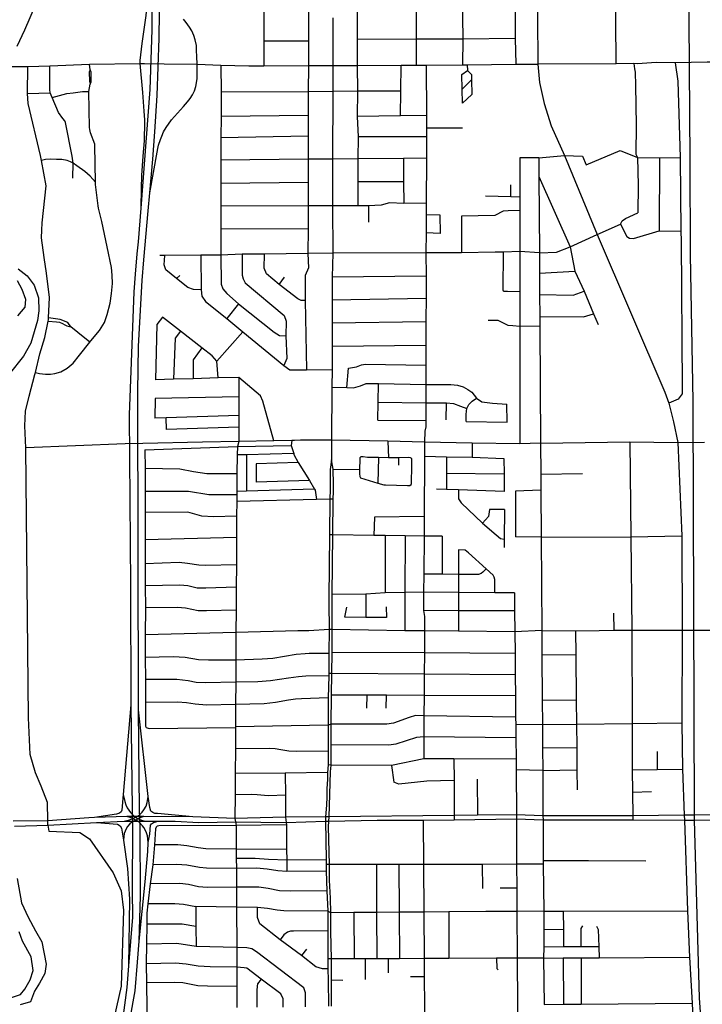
# Model space of a CAD drawing. Header units: millimetres. Extents: x 35 to 72953, y -43 to 70184.
# Tile 53 of 204: x 31772 to 34711, y 20213 to 24450. Entities that reach past the tile are written whole.
import ezdxf

# ---------------------------------------------------------------- set-up
doc = ezdxf.new("R2010")
doc.units = ezdxf.units.MM
for name, color, linetype in [('railways', 4, 'Continuous'), ('roads_1', 1, 'Continuous'), ('roads_2', 2, 'Continuous'), ('roads_3', 3, 'Continuous'), ('water', 7, 'Continuous')]:
    doc.layers.add(name, color=color, linetype=linetype)

msp = doc.modelspace()

# ---------------------------------------------------------------- linework, layer by layer
at = {"layer": 'railways'}
msp.add_lwpolyline([(34639.56, 26231.96), (34642.6, 25878.3), (34643.3, 25347.06), (34648.43, 25070.03), (34653.76, 24244.86), (34656.51, 23845.3), (34658.54, 23437.99), (34670.67, 22808.2), (34676.07, 21027.46), (34675.83, 21005.58), (34697.37, 20240.73), (34756.79, 19398.75), (34757.07, 19391.76), (34758.6, 19357.96), (34785.12, 18442.58), (34796.66, 18288.76), (34797.97, 18146.53)], dxfattribs=at)
at = {"layer": 'roads_1'}
for points in [[(32382.5, 26449.94), (32360.96, 26358.67), (32349.11, 26280.13), (32341.56, 26198.75), (32339.69, 25886.46), (32339.92, 25545.29), (32340.62, 24841.47), (32340.71, 24772.3), (32341.86, 24662.39), (32340.8, 24406.08), (32332.7, 24149.62), (32293.34, 23638.67), (32281.91, 23493.77), (32276.08, 23442.14)], [(32307.19, 23416.87), (32325.97, 23627.95), (32332.77, 23704.53), (32344.75, 23849.28), (32354.4, 23967.01), (32364.37, 24123.49), (32373.04, 24369.54), (32374.51, 24480.77), (32374.13, 24580.41), (32373.82, 24672.75), (32373.45, 24812.11), (32373.04, 24938.3), (32375.09, 25198.52), (32372.91, 25441.88), (32373.41, 25665.59), (32375.81, 25834.7), (32372.43, 26014.23), (32373.87, 26108.61), (32375.78, 26195.32), (32378.91, 26254.72), (32387.88, 26319.46)], [(32340.71, 24772.3), (32335.08, 24722.86), (32331.48, 24673), (32326.4, 24604.65), (32318.86, 24500.9), (32315.35, 24467.39), (32297.7, 24346.77), (32289.09, 24274.4), (32289.42, 24260.54), (32301.03, 24136.27), (32307.2, 24055.82), (32309.54, 24018.44), (32309.12, 23985.65), (32308.69, 23952.54), (32307.59, 23928.15), (32302.51, 23861.95), (32297.2, 23778.61), (32294.53, 23725.24), (32293.34, 23638.67)], [(32332.77, 23704.53), (32351.64, 23807.36), (32361.54, 23863.67), (32366.99, 23894.98), (32369.87, 23910.16), (32378.23, 23933.64), (32383.67, 23948.53), (32391.52, 23967.35), (32402.11, 23986.4), (32426.46, 24018.92), (32477.85, 24075.86), (32495.27, 24096.61), (32506.27, 24110.41), (32516.65, 24126.54), (32525.06, 24143.5), (32530.67, 24162.76), (32536.32, 24195.19), (32536.24, 24257.7), (32534.67, 24291.95), (32533.97, 24317.72), (32532.7, 24338.83), (32527.95, 24363.05), (32521.69, 24382.11), (32512.77, 24401.25), (32503.04, 24417.6), (32488.57, 24437.35), (32478.06, 24452.01)], [(32276.08, 23442.14), (32268.7, 23354.38)], [(32298.93, 23327.4), (32307.19, 23416.87)], [(32268.7, 23354.38), (32263.48, 23278.5), (32243.32, 22750.1), (32249.07, 22014.64), (32251.15, 21501.33), (32255.8, 21055.56)], [(32288.47, 21051.82), (32283.31, 21480.02), (32280.51, 22848.27), (32283.11, 23044.87), (32298.93, 23327.4)], [(32251.15, 21501.33), (32217.82, 21116.73), (32212.45, 21048.47), (32208.41, 21042.08), (32201.35, 21036.14), (32188.97, 21031.55), (32093.72, 21017.04)], [(32222.23, 21000.81), (32244.26, 21007.04), (32259.39, 21012.69), (32271.42, 21018.25), (32276.57, 21021.29), (32286.96, 21027.43), (32299.04, 21039.52), (32307.35, 21049.6), (32316.06, 21065.41), (32320.98, 21081.36), (32325.35, 21107.89), (32283.31, 21480.02)], [(32217.82, 21116.73), (32224.77, 21085.93), (32228.88, 21071.23), (32235.11, 21058.15), (32248.87, 21038.01), (32266, 21021.32), (32271.42, 21018.25), (32282.79, 21012.03), (32300.93, 21004.53), (32315.83, 21001.45)], [(32517.02, 21020.68), (32365.13, 21033.92), (32353.42, 21034.52), (32346.02, 21038.02), (32337.38, 21044.92), (32332.26, 21060.58), (32325.35, 21107.89)], [(32255.8, 21055.56), (32257.73, 20975.17)], [(32306.47, 21021.21), (32289.79, 21015.6), (32282.79, 21012.03), (32272.04, 21006.31), (32263.12, 21001.16), (32253.88, 20995.46), (32246.21, 20989.3), (32236.31, 20978.58), (32230.22, 20968.33), (32225.67, 20958.41), (32222.48, 20948.08), (32219.18, 20919.03)], [(32325.53, 20909.97), (32321.8, 20937.76), (32316.14, 20955.04), (32306.62, 20973.54), (32300.43, 20981.87), (32287.52, 20994.96), (32278.96, 21001.25), (32272.04, 21006.31), (32259.39, 21012.69), (32252.61, 21016.11), (32233.35, 21021.4)], [(32290.25, 20971.9), (32288.47, 21051.82)], [(32257.73, 20975.17), (32256.52, 20702.31), (32258.15, 20588.7), (32241.17, 20379.23), (32233.74, 20285.16), (32212.84, 20134.18), (32127.09, 19757.2), (32043.53, 19493.49)], [(32064.72, 19445.92), (32154.62, 19735.44), (32223.41, 20017.46), (32268.68, 20271.95), (32280.01, 20394.43), (32286.43, 20484.7), (32292.15, 20678.31), (32290.25, 20971.9)], [(32103.56, 20995.87), (32193.03, 20988.85), (32204.57, 20981.94), (32210.06, 20971.41), (32219.18, 20919.03), (32236.27, 20797.36), (32245.19, 20665.24), (32241.17, 20379.23)], [(32286.43, 20484.7), (32312.65, 20740.43), (32323.57, 20871.35), (32325.53, 20909.97), (32332.46, 20945.47), (32335.95, 20983.51), (32340.35, 20990.06), (32348.67, 20995.19), (32367.95, 21000.91)]]:
    msp.add_lwpolyline(points, dxfattribs=at)
at = {"layer": 'roads_2'}
for points in [[(33985.11, 26580.65), (33988.27, 26272.48), (33990.78, 25872.42), (33991.62, 25767.33), (33992.44, 25663.99), (33992.93, 25562.01), (33994.1, 25458.14), (33994.57, 25355.96), (33995.75, 25251.31), (33996.43, 25150.9), (33997.35, 25051.4), (33999.14, 24871.41), (33999.7, 24756.21), (34001.85, 24464.74), (34002.88, 24258.15)], [(33120.06, 24457.7), (33119.7, 24252.49), (33120.06, 24140.69), (33119.36, 23849.81), (33118.86, 23649.02), (33119.84, 23445.39), (33118.11, 23342.54), (33117.86, 23243.33), (33117.62, 23143.43), (33117.38, 23043.76), (33117.13, 22945.27), (33116.58, 22868.87), (33115.05, 22640.54), (33114.04, 22557.26)], [(31893.19, 20983.81), (31892.87, 21003.05), (31891.56, 21082.11), (31864.03, 21151.39), (31839.74, 21209.39), (31817.88, 21287.53), (31810.58, 21445.43), (31798.72, 22607.86), (31795.06, 22702.1), (31797.84, 22765.74), (31812.48, 22830), (31837.28, 22922.97), (31839.62, 22932.35), (31859.41, 23011.81), (31881.15, 23082.96), (31895.05, 23152.75), (31896.03, 23157.72), (31896.51, 23166.44), (31901.18, 23253.82), (31887.28, 23359.79), (31877.1, 23427.19), (31866.49, 23511.11), (31867.51, 23544.52), (31869.14, 23575.07), (31886.47, 23734.72), (31865.59, 23843.26), (31861.38, 23865.19), (31808.62, 24089.12), (31805.33, 24132.42), (31808, 24248.36)], [(34002.88, 24258.15), (34010.17, 24178.79), (34030.43, 24089.38), (34060.41, 23992.75), (34117.1, 23864.71), (34257.69, 23525.31), (34549.62, 22847.37), (34566.72, 22800.47), (34586.79, 22719), (34605.59, 22630), (34622.42, 22228.32), (34623.58, 21823.06), (34622.41, 21424.94), (34625.3, 21224.5), (34633.38, 21027.4), (34634.28, 21005.37)], [(32226.29, 22625.28), (31798.72, 22607.86)], [(32302.9, 22626.27), (32226.29, 22625.28)], [(32955.5, 22639.4), (32944.07, 22638.82), (32865.63, 22637.29), (32715.14, 22634.3), (32559.27, 22631.28), (32302.9, 22626.27)], [(32981.61, 22640.42), (32955.5, 22639.4)], [(34014.56, 22627.18), (33925.23, 22624.94), (33720.41, 22627.56), (33515.52, 22632.04), (33357.54, 22636.07), (33115.05, 22640.54), (32981.61, 22640.42)], [(34014.56, 22627.18), (34399.47, 22633.17), (34605.59, 22630), (34719.93, 22632.51)], [(33114.04, 22557.26), (33113.89, 22555.97), (33108.76, 22514.85), (33109.48, 22458.51)], [(33122.81, 22451.96), (33121.27, 22515.35), (33113.89, 22555.97)], [(33109.48, 22458.51), (33108.54, 22428.36)], [(33108.54, 22428.36), (33106.81, 22386.2), (33106.35, 22233.27), (33103.25, 21960.29), (33103.25, 21939.63), (33104.84, 21826.55), (33103.6, 21722.71), (33103.1, 21636.5), (33103.17, 21626.38), (33099.66, 21531.64), (33100.7, 21414.67), (33099.56, 21302.06), (33099.93, 21243.58), (33097.51, 21210.61), (33097.11, 21181.74), (33094.96, 21141.12), (33093.9, 21105.93), (33093.07, 21070.32), (33089.35, 21020.45), (33088.34, 21000.74), (33091.77, 20836.54), (33092.21, 20815.07), (33091.97, 20786.35), (33094.61, 20701.92), (33098.65, 20614.29), (33098.11, 20607.26), (33098.92, 20528.98), (33099.21, 20408.37), (33099.28, 20366.41), (33100.12, 20317.42), (33101.39, 20205.21)], [(33114.67, 20205.2), (33114.63, 20317.11), (33114.11, 20408.4), (33111.33, 20526.81), (33111.04, 20607.37), (33110.28, 20669.83), (33106.47, 20747.87), (33106.19, 20815.03), (33101.87, 20977.23), (33103.11, 21001.03), (33104.13, 21020.57), (33110.66, 21212.93), (33112.42, 21242.53), (33113.17, 21330.23), (33113.65, 21418.16), (33115.14, 21544), (33116.4, 21636.43), (33117.13, 21727.32), (33117.45, 21826.02), (33118.09, 21977.09), (33119.81, 22233.46), (33122.07, 22387.02), (33122.56, 22419.99)], [(33122.56, 22419.99), (33122.81, 22451.96)], [(34019.78, 21821.62), (34165.58, 21820.28), (34266.68, 21822.21), (34331.65, 21822.82), (34407.99, 21822.55), (34623.58, 21823.06), (34702.29, 21823.26), (34714.09, 21823.28), (34808.45, 21823.52), (34892.2, 21823.72), (34971.56, 21823.91), (35132.94, 21824.3)], [(34634.28, 21005.37), (34647.37, 20616.25), (34655.7, 20416.65), (34667.59, 20218.75), (34676.05, 20015.59), (34677.62, 19977.89), (34682.95, 19812.96), (34696.83, 19610.28), (34701.56, 19408.07), (34709.48, 19201.54), (34721.32, 18934.57), (34746, 18441.86), (34750.76, 18293.23), (34769.89, 17816.16)]]:
    msp.add_lwpolyline(points, dxfattribs=at)
at = {"layer": 'roads_3'}
for points in [[(33471.95, 26673.37), (33472.29, 26521.32), (33471.9, 26472.5), (33470.71, 26272.77), (33472.48, 25871.49), (33473.05, 25765.3), (33473.41, 25662.34), (33473.83, 25557.41), (33474.32, 25457.84), (33474.74, 25358), (33475.21, 25248.18), (33475.65, 25147.64), (33475.09, 25050.23), (33476.52, 24951.8), (33476.94, 24855.6), (33477.84, 24755.33), (33477.77, 24658), (33478.24, 24559.53), (33479.2, 24462.56), (33479.1, 24365.57), (33478.63, 24254.33)], [(33862.54, 26474.89), (33862.9, 26272.79), (33862.66, 25872.18), (33863.47, 25766.92), (33864.54, 25663.36), (33864.15, 25560.86), (33864.63, 25458.07), (33864.71, 25356.47), (33866.43, 25250.58), (33866.36, 25150.08), (33866.3, 25051.84), (33881.3, 24954.54), (33896.34, 24892.59), (33902.77, 24858.12), (33900.95, 24756.06), (33903.64, 24660.67), (33905.74, 24560.33), (33904.81, 24463.96), (33905.84, 24368.26), (33907.37, 24258.09)], [(32817.47, 25385.79), (32815.93, 25062.14), (32816.53, 24928.49), (32816.96, 24840.14), (32817.05, 24759.01), (32822.13, 24651.35), (32823.73, 24554.36), (32822.65, 24455.35), (32822.95, 24356.64), (32822.59, 24251.04)], [(33016.5, 25063.83), (33015.92, 24756.52), (33015.72, 24653.4), (33015.53, 24554.62), (33015.35, 24456.87), (33015.17, 24357.81), (33014.96, 24252.02), (33014.73, 24139.94), (33014.55, 24036.96), (33014.39, 23948.28), (33014.2, 23848.93), (33014.02, 23748.76), (33013.82, 23649), (33013.63, 23549.24), (33012, 23443.87)], [(33221.36, 25050.38), (33222.77, 24950.08), (33223.34, 24854.21), (33223.73, 24755.06), (33224.11, 24656.43), (33224.49, 24559.32), (33224.92, 24461.55), (33225.25, 24364.26), (33225.47, 24252.85), (33226.1, 24141.43), (33225.53, 24032.83), (33228.66, 23945.21), (33227.25, 23850.86), (33227.65, 23752.65), (33228.04, 23649.41)], [(33674.37, 24952.74), (33675.16, 24856.77), (33676.78, 24755.67), (33677.67, 24659.25), (33678.98, 24559.9), (33679.13, 24462.16), (33679.44, 24365.97), (33678.84, 24255.09)], [(34340.01, 24259.81), (34336.73, 24635.94), (34336.66, 24713.62), (34336.04, 24769.13)], [(33905.84, 24368.26), (33679.44, 24365.97), (33479.1, 24365.57), (33225.25, 24364.26)], [(33015.17, 24357.81), (32822.95, 24356.64)], [(31739.31, 24248.09), (31808, 24248.36), (31901.43, 24251.65), (32073.46, 24257.68), (32289.42, 24260.54), (32309.42, 24260.95)], [(32000.63, 23767.49), (32002.16, 23831.72), (31997.84, 23861.87), (31969.98, 24007.27), (31966.21, 24014.9), (31958.11, 24024.47), (31939.65, 24050.63), (31912.59, 24115.15), (31904.08, 24135.46), (31901.37, 24149.26), (31901.43, 24251.65)], [(32075.38, 24234.24), (32071.63, 24223.49), (32072.41, 24185.81), (32075.17, 24172.15)], [(32075.38, 24234.24), (32073.46, 24257.68)], [(32075.17, 24172.15), (32080.23, 24180.19), (32080.19, 24225.44), (32075.38, 24234.24)], [(32309.42, 24260.95), (32393.7, 24259.85)], [(32393.7, 24259.85), (32536.24, 24257.7), (32637.82, 24254.51), (32758.8, 24251.13), (32822.59, 24251.04), (33014.96, 24252.02), (33119.7, 24252.49), (33225.47, 24252.85), (33414.82, 24253.66), (33478.63, 24254.33), (33522.67, 24254.58), (33678.84, 24255.09), (33699.25, 24255.36)], [(32637.82, 24254.51), (32639.09, 24137.32), (32638.92, 24033.38), (32638.78, 23942.01), (32638.63, 23845.57), (32638.47, 23744.21), (32638.32, 23647.27), (32638.15, 23547.8), (32637.98, 23436.73)], [(33412.27, 24036.6), (33413.46, 24142.76), (33414.82, 24253.66)], [(33522.67, 24254.58), (33523.3, 24037.12), (33523.17, 23985.03), (33523.09, 23946.32), (33522.98, 23898.28), (33522.88, 23853.6), (33522.42, 23660.26), (33522.41, 23651.62), (33522.31, 23610.79), (33522.14, 23532.02), (33521.21, 23446.34), (33521.45, 23346.68), (33521.48, 23250.08), (33521.28, 23161.29), (33521.25, 23150.33), (33521.01, 23047.72), (33520.83, 22963.15), (33520.63, 22880.09), (33520.45, 22801.25), (33520.27, 22724.83), (33520.21, 22697.84)], [(33699.25, 24255.36), (33907.37, 24258.09), (34002.88, 24258.15)], [(33699.25, 24255.36), (33699.26, 24230.73)], [(35133.18, 24266.32), (34731.94, 24267.52), (34593.22, 24263.95), (34512.48, 24265.33), (34432.22, 24260.14), (34416.54, 24260.84), (34340.01, 24259.81), (34002.88, 24258.15)], [(34416.54, 24260.84), (34419.12, 24237.76), (34421.42, 24224.17), (34423.68, 24167.17), (34425.88, 23996.24), (34424.84, 23871.52), (34431.61, 23856.02), (34434.13, 23737.52), (34433.27, 23618.44)], [(34593.22, 24263.95), (34605.33, 24184.82), (34615.83, 23856.15), (34618.93, 23539.77), (34619.22, 23497.92)], [(33677.65, 24150.44), (33676.19, 24213.4), (33699.26, 24230.73)], [(33717.42, 24190.97), (33717.95, 24127.09), (33679.05, 24090.06), (33677.65, 24150.44)], [(33717.42, 24190.97), (33677.65, 24150.44)], [(33699.26, 24230.73), (33717.23, 24214.38), (33717.42, 24190.97)], [(32109.44, 23649.25), (32098.76, 23740.32), (32098.57, 23750.56), (32095.7, 23908.7), (32095.18, 23914.66), (32077.75, 23963.57), (32073.95, 23976.9), (32072.93, 23986.47), (32069.86, 24141.19), (32075.17, 24172.15)], [(31805.33, 24132.42), (31904.08, 24135.46)], [(31912.59, 24115.15), (31975.27, 24131.86), (32003.13, 24134.71), (32042.29, 24140.67), (32069.86, 24141.19)], [(33413.46, 24142.76), (33226.1, 24141.43), (33120.06, 24140.69), (33014.73, 24139.94), (32639.09, 24137.32)], [(33014.55, 24036.96), (32638.92, 24033.38)], [(33523.3, 24037.12), (33412.27, 24036.6), (33225.53, 24032.83)], [(33523.17, 23985.03), (33678.51, 23985.06)], [(33014.39, 23948.28), (32638.78, 23942.01)], [(33523.09, 23946.32), (33228.66, 23945.21)], [(33522.88, 23853.6), (33424.32, 23851.9), (33227.25, 23850.86), (33119.36, 23849.81), (33014.2, 23848.93), (32638.63, 23845.57)], [(33424.32, 23851.9), (33424.39, 23752.51), (33425.68, 23659.24)], [(33924.68, 23855.5), (33924.76, 23687.16), (33924.78, 23629.07), (33925.58, 23451.64), (33925.27, 23279.39), (33925, 23130.17), (33925.23, 22624.94)], [(34006.57, 23855.43), (33924.68, 23855.5)], [(34006.57, 23855.43), (34117.1, 23864.71), (34195.29, 23863.13), (34210.96, 23824.53), (34357.08, 23886.8), (34431.61, 23856.02), (34525.95, 23854.63), (34615.83, 23856.15)], [(34006.57, 23855.43), (34007.1, 23775.43), (34009.22, 23447.26), (34009.8, 23358.85), (34010.4, 23266.88), (34011.01, 23172.74), (34011.27, 23131.31), (34014.56, 22627.18), (34015.41, 22494.71), (34015.86, 22425.14), (34017.17, 22223.81), (34019.78, 21821.62), (34020.47, 21716.9), (34021.72, 21523.46), (34022.41, 21417.55), (34023.06, 21316.56), (34023.7, 21219.95), (34024.96, 21024.83), (34025.08, 21006.78), (34025.91, 20832.48), (34025.99, 20816.03), (34028.09, 20613.7), (34027.98, 20534.07), (34027.87, 20459.54), (34027.8, 20412.13), (34030.24, 20213)], [(34525.95, 23854.63), (34524.78, 23540.84)], [(32002.16, 23831.72), (31990.78, 23837.93), (31976.01, 23844.11), (31953.47, 23847.98), (31931.2, 23848.5), (31903.48, 23849.26), (31883.8, 23848.23), (31865.59, 23843.26)], [(32098.57, 23750.56), (32076, 23776.07), (32052.17, 23797.21), (32018.75, 23820.91), (32002.16, 23831.72)], [(34007.1, 23775.43), (34142.15, 23471.72), (34162.41, 23368.23), (34202.76, 23281.91), (34242.04, 23183.96), (34263.1, 23138.55)], [(33014.02, 23748.76), (32638.47, 23744.21)], [(33424.39, 23752.51), (33227.65, 23752.65)], [(33886.39, 23688.39), (33886.92, 23739.5)], [(33777.18, 23691.95), (33886.39, 23688.39), (33924.76, 23687.16)], [(31839.62, 22932.35), (31857.71, 22926.77), (31883.62, 22924.44), (31905.37, 22924.44), (31922.99, 22927.8), (31949.15, 22933.99), (31976.6, 22949.71), (32002.76, 22972.4), (32030.22, 23006.17), (32074.79, 23062.34), (32078.91, 23067.53), (32115.34, 23112.92), (32136.95, 23146.46), (32149.4, 23181.1), (32161.12, 23229.95), (32168.07, 23272.24), (32171.37, 23314.51), (32170.99, 23350.24), (32167.69, 23383.05), (32149.02, 23472.05), (32125.96, 23581.35), (32111.45, 23638.04), (32109.44, 23649.25)], [(33522.42, 23660.26), (33425.68, 23659.24), (33364.79, 23661.54), (33327.76, 23651.37), (33273.98, 23649.06), (33228.04, 23649.41), (33118.86, 23649.02), (33013.82, 23649), (32638.32, 23647.27)], [(33273.98, 23649.06), (33274.36, 23579.18)], [(33522.31, 23610.79), (33581.19, 23610), (33582.12, 23529.86), (33522.14, 23532.02)], [(33674.57, 23603.64), (33673.66, 23446.61)], [(33924.78, 23629.07), (33874.67, 23627.7), (33853.27, 23625.12), (33817.47, 23606.94), (33674.57, 23603.64)], [(34009.22, 23447.26), (34083.58, 23450.01), (34142.15, 23471.72), (34257.69, 23525.31), (34358.36, 23570.61), (34365.92, 23584.61), (34380.55, 23593.87), (34433.27, 23618.44)], [(34358.36, 23570.61), (34386.06, 23516.15)], [(33013.63, 23549.24), (32638.15, 23547.8)], [(34386.06, 23516.15), (34398.01, 23509.99), (34414.78, 23508.57), (34524.78, 23540.84), (34618.93, 23539.77)], [(34619.22, 23497.92), (34623.83, 22867.62)], [(34009.22, 23447.26), (33925.58, 23451.64), (33854.41, 23449.88), (33819.07, 23449), (33673.66, 23446.61), (33521.21, 23446.34), (33119.84, 23445.39), (33012, 23443.87), (32825.68, 23441.36), (32729.36, 23440.63), (32637.98, 23436.73), (32552.41, 23436.08), (32396.66, 23434.9), (32376.13, 23434.74)], [(32552.99, 23287.66), (32520.81, 23288.17), (32496.17, 23297.93), (32447.83, 23336.48), (32401.53, 23373.42), (32393.98, 23394.91), (32396.66, 23434.9)], [(32552.41, 23436.08), (32552.99, 23287.66), (32556.93, 23260.48), (32572.47, 23237.83), (32664.23, 23163.44), (32732.54, 23107.33), (32909.41, 22962.06), (32934.96, 22942.48), (33007.3, 22943.62), (33117.13, 22945.27)], [(32637.98, 23436.73), (32639.89, 23312.39), (32646.87, 23291.56), (32663.47, 23271.42), (32714.87, 23226.58), (32868.01, 23105.57), (32891.33, 23090.74), (32917.84, 23088.78)], [(32729.36, 23440.63), (32730.63, 23350.77), (32734.02, 23334.21), (32743.38, 23317.3), (32911.15, 23176.92), (32918.99, 23152.6), (32917.84, 23088.78), (32922.01, 22991.97), (32909.41, 22962.06)], [(33001.68, 23240.82), (32983.37, 23241.73), (32969.25, 23248.77), (32888.56, 23310.97), (32835.23, 23356.28), (32824.55, 23380.38), (32825.68, 23441.36)], [(33012, 23443.87), (33014.96, 23382.24), (33001.46, 23349.36), (33001.68, 23240.82), (33007.3, 22943.62)], [(33925.27, 23279.39), (33872.27, 23280.08), (33863.34, 23280.43), (33856.21, 23280.43), (33854.92, 23282), (33854.06, 23286.12), (33854.41, 23449.88)], [(32447.83, 23336.48), (32461.97, 23349.72)], [(32888.56, 23310.97), (32911.57, 23341.89)], [(33521.45, 23346.68), (33118.11, 23342.54)], [(34009.8, 23358.85), (34162.41, 23368.23)], [(34010.4, 23266.88), (34155.26, 23265.08), (34202.76, 23281.91)], [(32714.87, 23226.58), (32664.23, 23163.44)], [(33521.48, 23250.08), (33117.86, 23243.33)], [(34011.01, 23172.74), (34200.01, 23171.86), (34242.04, 23183.96)], [(31895.05, 23152.75), (31931.01, 23149.67), (31943.83, 23147.86), (31956.46, 23142.57), (31966.91, 23137.46), (31975.33, 23132.36), (31991.82, 23128.17)], [(31991.82, 23128.17), (31979.36, 23146.22), (31947.13, 23160.07), (31896.51, 23166.44)], [(32387.08, 23170.09), (32362.71, 23138.92), (32356.41, 22900.51)], [(32626.85, 22908.45), (32621.07, 22979.98), (32600.68, 23003.04), (32556.59, 23037.52), (32464.3, 23109.7), (32387.08, 23170.09)], [(33521.25, 23150.33), (33117.62, 23143.43)], [(34011.27, 23131.31), (33925, 23130.17), (33895.69, 23132.85), (33875.66, 23134.51), (33852.14, 23145.47), (33831.95, 23155.09), (33788.55, 23155.63)], [(32074.79, 23062.34), (32022.04, 23103.2), (31991.82, 23128.17)], [(32464.3, 23109.7), (32441.37, 23079.13), (32434.11, 22902.61)], [(32732.54, 23107.33), (32621.07, 22979.98)], [(33521.01, 23047.72), (33117.38, 23043.76)], [(32556.59, 23037.52), (32518.68, 22986), (32518.62, 22904.92)], [(33187.08, 22950.69), (33222.09, 22955.43), (33243.54, 22965), (33261.44, 22967.22), (33520.83, 22963.15)], [(33180.32, 22867.22), (33187.08, 22950.69)], [(32715.48, 22910.27), (32626.85, 22908.45), (32518.62, 22904.92), (32434.11, 22902.61), (32356.41, 22900.51)], [(32715.48, 22910.27), (32715.38, 22827.7), (32715.28, 22747.09), (32715.21, 22696.41), (32715.14, 22634.3), (32709.45, 22612.82)], [(32865.63, 22637.29), (32818.49, 22808.44), (32808.37, 22831.7), (32715.48, 22910.27)], [(33116.58, 22868.87), (33180.32, 22867.22), (33209.26, 22865.96), (33239.3, 22874.08), (33263.69, 22884.75), (33316.45, 22884.11), (33520.63, 22880.09), (33628.57, 22880.56), (33656.8, 22876.49), (33680.73, 22869.7), (33701.67, 22858.28), (33718.37, 22847.46), (33738.82, 22821.79), (33762.04, 22805.79), (33807.62, 22800.11), (33869.74, 22795.65)], [(33313.55, 22727.14), (33314.99, 22804.77), (33316.45, 22884.11)], [(34623.83, 22867.62), (34624.02, 22840.01), (34607.4, 22816.88), (34566.72, 22800.47)], [(32356.17, 22819.7), (32354.11, 22734.67)], [(32715.38, 22827.7), (32356.17, 22819.7)], [(33314.99, 22804.77), (33520.45, 22801.25), (33610.22, 22801.17), (33640.08, 22798.62), (33669.74, 22786.69), (33696.59, 22776.22)], [(33608.14, 22728.74), (33610.22, 22801.17)], [(33694.68, 22721.59), (33694.92, 22751.14), (33695.82, 22765.98), (33696.59, 22776.22), (33701.63, 22786.08), (33705.08, 22793.33), (33720.36, 22808.15), (33738.82, 22821.79)], [(33870.11, 22717.56), (33869.74, 22795.65)], [(32715.28, 22747.09), (32402.83, 22736.35), (32354.11, 22734.67)], [(32715.21, 22696.41), (32404.55, 22686.19), (32402.83, 22736.35)], [(33313.55, 22727.14), (33520.27, 22724.83)], [(33694.68, 22721.59), (33870.11, 22717.56)], [(33520.21, 22697.84), (33515.96, 22678.71), (33515.52, 22632.04), (33515.12, 22571.51), (33513.39, 22311.45), (33512.83, 22228.23), (33511.73, 22064.07), (33511.22, 21986.88), (33510.69, 21908.05), (33515.08, 21881.65), (33514.92, 21861.58), (33514.61, 21819.82)], [(32944.07, 22638.82), (32941.34, 22617.6), (32951.71, 22582.6), (32952.64, 22579.45), (32971.01, 22543.86), (33019.74, 22467.3), (33041.48, 22429.05), (33043.71, 22425.14), (33049.81, 22384.84)], [(33357.54, 22636.07), (33360.07, 22564.66)], [(33720.41, 22627.56), (33720.48, 22567.47)], [(34399.47, 22633.17), (34403.77, 22225.04), (34407.99, 21822.55), (34408.21, 21421.58), (34409.18, 21222.85), (34409.97, 21125.39), (34411.53, 21024.96), (34411.71, 21007.77)], [(32310.85, 22598.58), (32709.45, 22612.82), (32941.34, 22617.6)], [(32310.85, 22598.58), (32311.98, 22518.27), (32312.84, 22419.18), (32312, 22329.84), (32312.49, 22211.22), (32313.04, 22109.16), (32312.06, 22014.22), (32313.64, 21919.41), (32312.54, 21802.75), (32312, 21705.92), (32313.32, 21610.23), (32314.51, 21512.29), (32313.81, 21409.97), (32316.79, 21403.78)], [(32709.45, 22612.82), (32708.71, 22576.78), (32707.04, 22496.25), (32706.62, 22419.46), (32706.55, 22405.81), (32706.39, 22376.27), (32706.05, 22313.45), (32705.56, 22221.94), (32704.94, 22104.58), (32704.42, 22008.78), (32704.13, 21954.91), (32703.89, 21908.94), (32703.36, 21812.98), (32702.73, 21694.71), (32702.22, 21599.12), (32701.71, 21503.75), (32701.19, 21407.68), (32701.17, 21404.25), (32700.91, 21312.56), (32700.11, 21206.22), (32699.61, 21114.75), (32699.07, 21012.77), (32701.7, 20997.82), (32704.2, 20982.56), (32704.64, 20881.35), (32704.82, 20842.26), (32705.02, 20797.37), (32705.36, 20717.77), (32705.74, 20631.91), (32706.5, 20457.89), (32706.87, 20373), (32707.23, 20289.71), (32707.65, 20199.72)], [(32951.71, 22582.6), (32748.15, 22577.73), (32708.71, 22576.78)], [(32748.15, 22577.73), (32748.7, 22420.47)], [(32790.64, 22538.83), (32790.09, 22460.32)], [(32971.01, 22543.86), (32790.64, 22538.83)], [(33457.88, 22563.41), (33454.32, 22565.19), (33447.89, 22565.55), (33403.42, 22565.1), (33360.07, 22564.66), (33316.56, 22565.59), (33270.07, 22566.57), (33250.74, 22569.33), (33241.5, 22568.34), (33237.04, 22564.43), (33236.96, 22558.55), (33235.36, 22514.89)], [(33316.56, 22565.59), (33314.33, 22456.13)], [(33403.42, 22565.1), (33402.78, 22532.74)], [(33457.91, 22449.7), (33459.34, 22454.32), (33460.04, 22531.79), (33460.39, 22550.62), (33460.39, 22556.31), (33460.39, 22559.87), (33457.88, 22563.41)], [(33515.12, 22571.51), (33609.91, 22568.84), (33720.48, 22567.47), (33856.65, 22561.9)], [(33609.91, 22568.84), (33609.05, 22514.12), (33609.06, 22498.43), (33609.07, 22438.86), (33608.97, 22428.32)], [(33856.65, 22561.9), (33857.41, 22495.01), (33858.41, 22420.07)], [(32707.04, 22496.25), (32578.04, 22495.27), (32520.37, 22503.72), (32462.2, 22515.34), (32311.98, 22518.27)], [(33121.27, 22515.35), (33235.36, 22514.89)], [(33235.36, 22514.89), (33234.73, 22496.2), (33236.16, 22484.12), (33238.66, 22479.14), (33314.33, 22456.13), (33340.44, 22448.6), (33346.51, 22448.61), (33442.2, 22445.44), (33451.13, 22446.15), (33457.91, 22449.7)], [(33609.06, 22498.43), (33857.41, 22495.01)], [(34015.41, 22494.71), (34195.03, 22496.67)], [(33019.74, 22467.3), (32790.09, 22460.32)], [(32706.55, 22405.81), (32586.51, 22405.35), (32498.84, 22419.87), (32312.84, 22419.18)], [(33041.48, 22429.05), (32748.7, 22420.47), (32706.62, 22419.46)], [(33858.41, 22420.07), (33661.2, 22426.59), (33608.97, 22428.32), (33566.97, 22429.72)], [(33661.2, 22426.59), (33661.33, 22387.85), (33672.46, 22371.39), (33764.6, 22284.02), (33822.7, 22233.33), (33842.13, 22218.13), (33858.47, 22214.11)], [(34015.86, 22425.14), (33905.92, 22420.9)], [(33905.92, 22420.9), (33906.63, 22224.35)], [(33122.07, 22387.02), (33106.81, 22386.2), (33049.81, 22384.84), (32706.39, 22376.27)], [(32706.05, 22313.45), (32607.21, 22310.75), (32556.48, 22314.27), (32495.83, 22330.53), (32312, 22329.84)], [(33858.59, 22342.34), (33794.8, 22341.62), (33790.25, 22311.71), (33764.6, 22284.02)], [(33858.59, 22342.34), (33858.47, 22214.11), (33857.92, 22178.56)], [(33513.39, 22311.45), (33299.12, 22309.42), (33296.57, 22231.11)], [(32705.56, 22221.94), (32312.49, 22211.22)], [(33590.45, 22227.23), (33512.83, 22228.23), (33431.56, 22229.3), (33345.39, 22230.46), (33296.57, 22231.11), (33119.81, 22233.46), (33106.35, 22233.27)], [(33345.39, 22230.46), (33345.89, 21984.19)], [(33431.56, 22229.3), (33430.35, 21985.63), (33430.11, 21936.22), (33429.51, 21820.56)], [(33590.45, 22227.23), (33591.37, 22063.67)], [(34017.17, 22223.81), (33906.63, 22224.35)], [(34017.17, 22223.81), (34403.77, 22225.04), (34622.42, 22228.32)], [(33661.39, 22169.04), (33661.45, 22063.32), (33661.51, 21985.54), (33661.57, 21906.86), (33661.63, 21818.52)], [(33817.59, 21984.15), (33818.35, 22040.45), (33815.42, 22050.67), (33809.88, 22059.03), (33780.85, 22086.73), (33704.7, 22156.16), (33689.72, 22167.84), (33661.39, 22169.04)], [(32704.94, 22104.58), (32572.13, 22100.8), (32544.01, 22102.76), (32495.08, 22109.25), (32458.15, 22113.92), (32313.04, 22109.16)], [(33780.85, 22086.73), (33766.46, 22072.13), (33758.52, 22066.39), (33747.72, 22062.89), (33661.45, 22063.32), (33591.37, 22063.67), (33511.73, 22064.07)], [(32704.42, 22008.78), (32573.02, 22004.18), (32536.13, 22004.27), (32496.77, 22013.49), (32461.61, 22016.9), (32312.06, 22014.22)], [(33902.15, 21983.4), (33817.59, 21984.15), (33661.51, 21985.54), (33511.22, 21986.88), (33510.16, 21986.89), (33430.35, 21985.63), (33345.89, 21984.19), (33262.52, 21977.53), (33118.09, 21977.09)], [(33262.52, 21977.53), (33262.44, 21877.24)], [(33902.15, 21983.4), (33902.87, 21906.23), (33903.71, 21816.37), (33904.58, 21722.97), (33905.44, 21631.05), (33906.29, 21541.11), (33907.14, 21449.23), (33907.45, 21416), (33907.97, 21360.56), (33908.83, 21268.61), (33909.27, 21221.84), (33911.07, 21028.81), (33911.25, 21010.77), (33911.2, 20815.76)], [(32703.89, 21908.94), (32576.06, 21906.96), (32540.65, 21906.65), (32486.21, 21917.67), (32451.05, 21920.78), (32313.64, 21919.41)], [(33349.86, 21923.58), (33351.99, 21877.26), (33262.44, 21877.24), (33171.54, 21878.4), (33181.08, 21921.47)], [(33902.87, 21906.23), (33661.57, 21906.86), (33510.69, 21908.05)], [(34331.65, 21822.82), (34329.83, 21896.3)], [(33104.84, 21826.55), (33016.55, 21820.89), (32969.61, 21819.67), (32703.36, 21812.98), (32312.54, 21802.75)], [(34019.78, 21821.62), (33903.71, 21816.37), (33661.63, 21818.52), (33514.61, 21819.82), (33429.51, 21820.56), (33117.45, 21826.02), (33104.84, 21826.55)], [(33514.61, 21819.82), (33514.23, 21725.43), (33513.83, 21634), (33513.47, 21542.54), (33511.51, 21454.51), (33512.71, 21364.27), (33512.31, 21269.92)], [(34165.58, 21820.28), (34166.52, 21717.91), (34168.31, 21522.39), (34169.27, 21419.35), (34170.19, 21318.39), (34171.08, 21221.6), (34171.86, 21136.77)], [(33103.6, 21722.71), (33032.89, 21722.71), (33017.71, 21722.71), (33000.87, 21721.05), (32962.22, 21718.92), (32861.49, 21701.73), (32816.26, 21697.76), (32702.73, 21694.71), (32584.45, 21694.04), (32542.66, 21694.88), (32485.23, 21704.9), (32433.32, 21707.7), (32312, 21705.92)], [(33904.58, 21722.97), (33514.23, 21725.43), (33117.13, 21727.32)], [(34020.47, 21716.9), (34166.52, 21717.91)], [(33103.17, 21626.38), (33004.58, 21625.03), (32972.04, 21622.31), (32929.25, 21617.21), (32852.24, 21604.56), (32797.81, 21600.22), (32702.22, 21599.12), (32572.06, 21596.61), (32532.04, 21598.57), (32497.74, 21604.96), (32448.77, 21610.99), (32313.32, 21610.23)], [(33905.44, 21631.05), (33513.83, 21634), (33116.4, 21636.43), (33103.1, 21636.5)], [(33099.66, 21531.64), (32985.37, 21528.36), (32960.08, 21526.34), (32929.72, 21521.3), (32873.06, 21511.21), (32824.03, 21506.17), (32701.71, 21503.75), (32576.33, 21499.74), (32527.35, 21504.06), (32489.76, 21511.05), (32451, 21513.36), (32314.51, 21512.29)], [(33906.29, 21541.11), (33513.47, 21542.54), (33351.6, 21543.06), (33266.91, 21543.37), (33115.14, 21544)], [(33266.91, 21543.37), (33265.37, 21487.58)], [(33350.25, 21487.6), (33351.6, 21543.06)], [(34021.72, 21523.46), (34168.31, 21522.39)], [(33907.14, 21449.23), (33511.51, 21454.51), (33475.84, 21455.61), (33448.88, 21447.15), (33381.29, 21423.15), (33352.15, 21418.31), (33113.65, 21418.16), (33100.7, 21414.67)], [(32316.79, 21403.78), (32329.17, 21400.01), (32701.17, 21404.25)], [(33100.7, 21414.67), (32701.19, 21407.68)], [(34022.41, 21417.55), (33907.45, 21416)], [(34022.41, 21417.55), (34169.27, 21419.35), (34408.21, 21421.58), (34622.41, 21424.94)], [(33907.97, 21360.56), (33512.71, 21364.27), (33480.98, 21361.86), (33391.48, 21332.68), (33360.62, 21328.8), (33113.17, 21330.23)], [(33099.56, 21302.06), (32964.59, 21300.45), (32931.2, 21302.51), (32896.99, 21307.6), (32871.77, 21313.1), (32849.05, 21314.07), (32700.91, 21312.56)], [(34023.06, 21316.56), (34170.19, 21318.39)], [(33908.83, 21268.61), (33641.49, 21269.49), (33512.31, 21269.92), (33372.18, 21240.22), (33112.42, 21242.53), (33099.93, 21243.58)], [(33641.49, 21269.49), (33641.99, 21176.67), (33642.82, 21025.1), (33642.91, 21006.96)], [(34516.52, 21301.54), (34516.87, 21223.41)], [(33372.18, 21240.22), (33382.31, 21168.93)], [(34409.18, 21222.85), (34516.87, 21223.41), (34625.3, 21224.5)], [(33097.51, 21210.61), (32915.22, 21208.37), (32700.11, 21206.22)], [(32915.22, 21208.37), (32915.92, 21113.18), (32916.61, 21019.2), (32919.98, 20996.03), (32920.1, 20985.12), (32921.21, 20879.97), (32921.68, 20835.26), (32922.22, 20784.95)], [(33741.75, 21181.7), (33743.22, 21026.49)], [(34023.7, 21219.95), (33909.27, 21221.84)], [(34023.7, 21219.95), (34171.08, 21221.6)], [(33641.99, 21176.67), (33524.68, 21174.11), (33404.77, 21160.99), (33382.31, 21168.93)], [(32915.92, 21113.18), (32843.78, 21110.58), (32826.23, 21112.24), (32794.3, 21114.65), (32770.42, 21115.76), (32699.61, 21114.75)], [(34409.97, 21125.39), (34492.56, 21129.39)], [(34024.96, 21024.83), (33911.07, 21028.81), (33743.22, 21026.49), (33642.82, 21025.1), (33104.13, 21020.57), (33089.35, 21020.45), (32916.61, 21019.2), (32699.07, 21012.77), (32517.02, 21020.68), (32306.47, 21021.21), (32276.57, 21021.29), (32266, 21021.32), (32233.35, 21021.4), (32093.72, 21017.04), (32069.54, 21016.01), (31892.87, 21003.05), (31744.16, 21000.81)], [(36340.59, 21038.67), (35904.63, 21036.01), (35801.62, 21034.97), (35524.72, 21034.23), (35124.77, 21036.44), (34676.07, 21027.46), (34633.38, 21027.4), (34411.53, 21024.96), (34024.96, 21024.83)], [(34025.08, 21006.78), (34411.71, 21007.77), (34634.28, 21005.37), (34675.83, 21005.58), (34807.99, 21007.38), (35124.06, 21018.51), (35524.77, 21017.81), (35801.19, 21019.14), (35911.72, 21016.39), (36340.78, 21017.41)], [(31749.4, 20979.96), (31893.19, 20983.81), (32103.56, 20995.87), (32222.23, 21000.81), (32225.4, 21000.94), (32263.12, 21001.16), (32278.96, 21001.25), (32315.83, 21001.45), (32328.22, 21001.31), (32367.95, 21000.91), (32441.53, 21000.82), (32542.75, 20996.15), (32701.7, 20997.82), (32919.98, 20996.03), (33088.34, 21000.74), (33103.11, 21001.03), (33310.69, 21004.99), (33508.89, 21006.3), (33642.91, 21006.96), (33911.25, 21010.77), (34025.08, 21006.78)], [(31893.19, 20983.81), (31898.05, 20958.84), (32031.62, 20953.21), (32072.11, 20925.83), (32174.93, 20778.4), (32209.75, 20701.07), (32219.49, 20618.56), (32208.99, 20290.98), (32148.2, 20025.35)], [(32371.77, 20980.87), (32364.69, 20980.36), (32360.13, 20975.84), (32357.23, 20968.56), (32351.99, 20899.25), (32345.25, 20813.37), (32334.64, 20731.35), (32324.32, 20645.29), (32318.91, 20606.01), (32319.23, 20557.52), (32318.63, 20472.17), (32316.97, 20387.12), (32318.5, 20305.39), (32320.23, 20195.86), (32319.59, 20094.54)], [(32920.1, 20985.12), (32704.2, 20982.56), (32371.77, 20980.87)], [(33508.89, 21006.3), (33510.39, 20814.82), (33512.01, 20610.16), (33513.49, 20409.84), (33514.06, 20331.65), (33515.02, 20207.82), (33516.94, 19956.94), (33518.1, 19806.55), (33519.3, 19649.88), (33520.05, 19552.08), (33520.41, 19505.94), (33521.06, 19420.21), (33521.19, 19403.87)], [(32921.21, 20879.97), (32704.64, 20881.35), (32573.89, 20882.58), (32540.44, 20886.66), (32491.37, 20895.66), (32452.91, 20899.08), (32351.99, 20899.25)], [(33091.97, 20786.35), (32922.22, 20784.95), (32883.81, 20787.38), (32837.87, 20795.52), (32790.96, 20799.34), (32705.02, 20797.37), (32576.94, 20799.45), (32546.53, 20801.56), (32491.79, 20812.09), (32449.08, 20815.6), (32345.25, 20813.37)], [(32704.82, 20842.26), (32785.91, 20841.52), (32843.35, 20837.96), (32921.68, 20835.26), (33091.77, 20836.54)], [(34025.99, 20816.03), (33911.2, 20815.76), (33763.1, 20815.41), (33510.39, 20814.82), (33404.48, 20814.59), (33307.79, 20814.37), (33106.19, 20815.03), (33092.21, 20815.07)], [(33307.79, 20814.37), (33308.85, 20608.77), (33309.52, 20408.94)], [(33404.48, 20814.59), (33405.46, 20609.43), (33406.67, 20409.36)], [(33763.1, 20815.41), (33764.73, 20711.87)], [(33911.2, 20815.76), (33911.96, 20712.92), (33912.69, 20612.92), (33914.17, 20411.62), (33915.65, 20211.85), (33916.88, 20044.07), (33917.5, 19959.4), (33918.61, 19808.98), (33920.49, 19553.21), (33921.45, 19423.61), (33921.57, 19405.85)], [(34025.91, 20832.48), (34220.23, 20831.82), (34466.96, 20830.48)], [(33094.61, 20701.92), (32938.32, 20700.83), (32891.01, 20701.22), (32842.33, 20710.98), (32801.09, 20718.02), (32705.36, 20717.77), (32579.33, 20715.86), (32541.68, 20718.38), (32498.48, 20728.14), (32461.54, 20732.92), (32334.64, 20731.35)], [(33911.96, 20712.92), (33840.24, 20713.41)], [(33098.65, 20614.29), (32908.99, 20615.77), (32880.1, 20618.74), (32839.52, 20625.52), (32795.85, 20629.34), (32705.74, 20631.91), (32531.17, 20633.59), (32530.26, 20632.88), (32477.59, 20642.93), (32440.4, 20645.3), (32324.32, 20645.29)], [(32531.17, 20633.59), (32530.58, 20547.93), (32531.56, 20462.48)], [(33099.28, 20366.41), (33076.02, 20365.44), (33047.53, 20374.6), (32985.89, 20422.87), (32893.94, 20491.49), (32806.19, 20559.71), (32796.36, 20586.94), (32795.85, 20629.34)], [(34028.09, 20613.7), (33912.69, 20612.92), (33838.48, 20612.4), (33778.97, 20611.99), (33619.28, 20610.9), (33512.01, 20610.16), (33405.46, 20609.43), (33308.85, 20608.77), (33210.04, 20608.1), (33111.04, 20607.37), (33098.65, 20614.29)], [(33210.04, 20608.1), (33211.99, 20408.51)], [(33619.28, 20610.9), (33619.91, 20410.31)], [(34028.09, 20613.7), (34111.83, 20614.05), (34647.37, 20616.25)], [(34111.83, 20614.05), (34112.9, 20534.68), (34113.92, 20460.13)], [(32530.58, 20547.93), (32471.68, 20557.99), (32319.23, 20557.52)], [(34194.86, 20551.29), (34188.26, 20540.16), (34188.29, 20460.65)], [(34255.58, 20549.3), (34263.18, 20535.71), (34265.22, 20461.18), (34266.72, 20413.85)], [(33098.92, 20528.98), (32950.4, 20528.09), (32937.47, 20528.11), (32924.9, 20523.33), (32909.8, 20512.35), (32893.94, 20491.49)], [(34112.9, 20534.68), (34027.98, 20534.07)], [(33002.89, 20202.67), (33001.95, 20262.65), (32995.07, 20284.04), (32792.24, 20439.31), (32770.94, 20452.34), (32750.4, 20456.51), (32706.5, 20457.89), (32531.56, 20462.48), (32449.28, 20475.51), (32318.63, 20472.17)], [(34265.22, 20461.18), (34188.29, 20460.65), (34113.92, 20460.13), (34027.87, 20459.54)], [(33007.44, 20450.12), (32985.89, 20422.87)], [(32906.44, 20201.71), (32905.87, 20237.6), (32897.11, 20258.95), (32811.8, 20321.22), (32750.44, 20368.49), (32739.07, 20371.02), (32706.87, 20373), (32591.93, 20374.56), (32540.57, 20377.17), (32488.81, 20386.39), (32442.71, 20389.69), (32316.97, 20387.12)], [(34027.8, 20412.13), (33914.17, 20411.62), (33824.49, 20411.22), (33619.91, 20410.31), (33513.49, 20409.84), (33406.67, 20409.36), (33358.13, 20409.15), (33309.52, 20408.94), (33258.99, 20408.71), (33211.99, 20408.51), (33114.11, 20408.4), (33099.21, 20408.37)], [(33258.99, 20408.71), (33260.16, 20320.41)], [(33358.13, 20409.15), (33358.22, 20349.32)], [(33824.49, 20411.22), (33826.08, 20366.76), (33832.13, 20361.34)], [(34027.8, 20412.13), (34111.81, 20412.74), (34189.17, 20413.29), (34266.72, 20413.85), (34655.7, 20416.65)], [(34111.81, 20412.74), (34112.73, 20213.75)], [(34189.17, 20413.29), (34189.07, 20214.44)], [(32707.23, 20289.71), (32580.4, 20291.88), (32539.52, 20292.83), (32475.06, 20305.97), (32439.39, 20306.91), (32318.5, 20305.39)], [(32811.8, 20321.22), (32795.33, 20301.52), (32793.88, 20291.47), (32792.63, 20272.73), (32792.9, 20200.57)], [(33163.36, 20316.11), (33114.63, 20317.11)], [(33514.06, 20331.65), (33454.43, 20331.99)], [(34030.24, 20213), (34112.73, 20213.75), (34189.07, 20214.44), (34667.59, 20218.75)]]:
    msp.add_lwpolyline(points, dxfattribs=at)
at = {"layer": 'water'}
for points in [[(31839.09, 24510.76), (31792.45, 24405.06), (31760.58, 24334.16)], [(31766.35, 23377.61), (31803.91, 23348.19), (31834.63, 23308.05), (31852.85, 23253.21), (31855.13, 23197.02), (31849.44, 23155.54), (31819.86, 23057.88), (31788, 23001.68), (31727.68, 22924.09)], [(31764.08, 23175.61), (31795.95, 23213.06), (31798.22, 23245.18), (31783.42, 23289.31), (31762.94, 23325.44)], [(31760.85, 20754.14), (31780.21, 20649.8), (31808.67, 20588.26), (31840.56, 20529.4), (31867.88, 20482.58), (31886.11, 20386.26), (31880.42, 20346.12), (31857.65, 20304.65), (31836.03, 20269.86), (31818.96, 20224.38), (31774.56, 20210.99)], [(31691.45, 20227.04), (31775.69, 20255.14), (31795.04, 20279.22), (31817.81, 20318.02), (31830.33, 20359.5), (31822.36, 20417.03), (31784.78, 20485.25), (31769.98, 20525.38)]]:
    msp.add_lwpolyline(points, dxfattribs=at)

doc.saveas('drawing.dxf')
